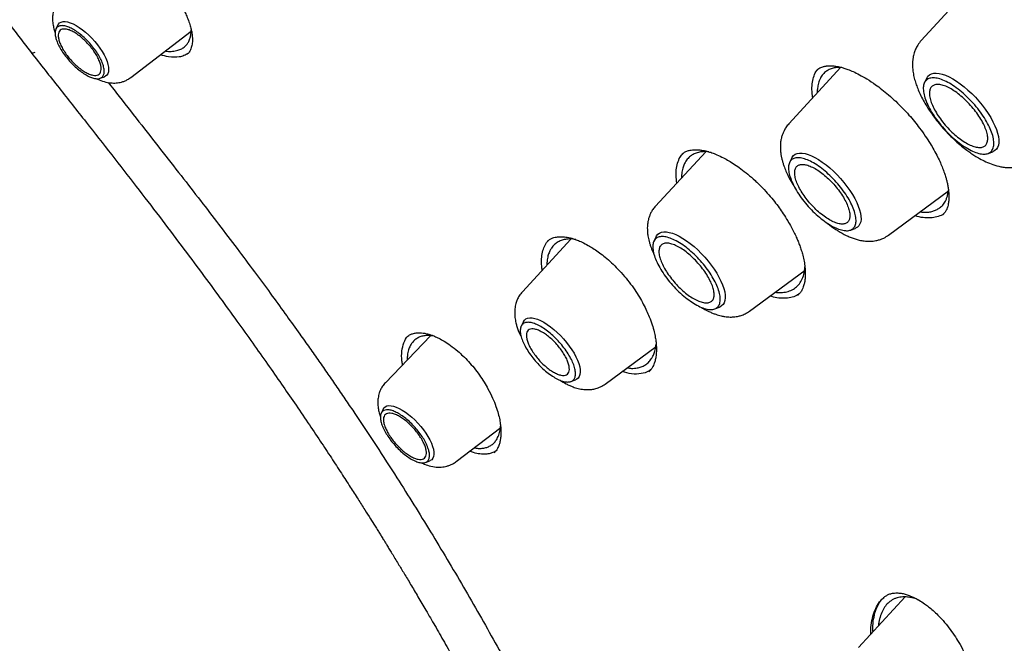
# Model space of a CAD drawing. Header units: millimetres. Extents: x 8 to 849, y 12 to 2010.
# Tile 20 of 113: x 628 to 651, y 755 to 770. Entities that reach past the tile are written whole.
import ezdxf

# ---------------------------------------------------------------- set-up
doc = ezdxf.new("R2010")
doc.units = ezdxf.units.MM

msp = doc.modelspace()

# ---------------------------------------------------------------- linework, layer by layer
at = {"color": 7, "linetype": 'Continuous', "lineweight": 30}
for p, q in [((650.246, 770.357), (649.085, 769.096)), ((628.494, 769.467), (628.447, 769.37)), ((630.234, 768.216), (631.673, 769.322)), ((647.17, 768.459), (645.925, 767.107)), ((629.501, 768.195), (629.603, 768.232)), ((649.217, 768.201), (649.163, 768.091)), ((643.944, 766.445), (642.747, 765.145)), ((650.678, 766.402), (650.794, 766.444)), ((646, 766.299), (645.947, 766.189)), ((648.306, 764.454), (649.736, 765.51)), ((649.598, 764.944), (649.595, 764.941)), ((647.397, 764.574), (647.511, 764.615)), ((640.726, 764.358), (639.572, 763.105)), ((642.763, 764.419), (642.709, 764.31)), ((644.993, 762.642), (646.316, 763.619)), ((646.144, 763.02), (646.141, 763.017)), ((644.159, 762.695), (644.273, 762.736)), ((639.595, 762.389), (639.543, 762.284)), ((637.378, 762.056), (636.305, 760.934)), ((641.549, 760.902), (642.766, 761.801)), ((640.73, 760.962), (640.839, 761.002)), ((636.253, 760.304), (636.205, 760.207)), ((637.992, 759.053), (639.055, 759.869)), ((637.26, 759.033), (637.361, 759.069)), ((648.699, 755.823), (647.586, 754.614))]:
    msp.add_line(p, q, dxfattribs=at)
at = {"color": 7, "linetype": 'Continuous', "lineweight": 30, "flags": 128}
for points in [[(628.494, 769.467), (628.506, 769.486), (628.534, 769.517), (628.571, 769.537), (628.616, 769.549), (628.668, 769.55), (628.726, 769.54), (628.79, 769.521), (628.858, 769.493), (628.93, 769.455)], [(628.93, 769.455), (629.004, 769.409), (629.08, 769.354), (629.155, 769.293), (629.23, 769.225), (629.302, 769.152), (629.372, 769.075), (629.437, 768.996), (629.496, 768.914), (629.55, 768.832), (629.596, 768.751), (629.635, 768.672), (629.666, 768.596), (629.688, 768.525), (629.7, 768.459), (629.704, 768.4), (629.698, 768.348), (629.683, 768.304), (629.659, 768.268), (629.626, 768.243), (629.603, 768.232)], [(649.217, 768.201), (649.217, 768.202), (649.246, 768.246), (649.283, 768.279), (649.329, 768.303), (649.383, 768.317), (649.444, 768.32), (649.512, 768.313), (649.586, 768.296), (649.666, 768.268), (649.749, 768.231), (649.837, 768.185), (649.926, 768.129), (650.017, 768.065), (650.109, 767.994), (650.2, 767.916), (650.29, 767.832), (650.377, 767.743), (650.461, 767.65), (650.54, 767.554), (650.614, 767.456), (650.682, 767.357), (650.743, 767.258), (650.797, 767.16), (650.843, 767.065), (650.88, 766.973), (650.908, 766.886), (650.927, 766.804), (650.937, 766.728), (650.937, 766.659), (650.927, 766.598), (650.908, 766.546), (650.88, 766.503), (650.842, 766.469), (650.796, 766.445), (650.794, 766.444)], [(646, 766.299), (646.009, 766.315), (646.04, 766.354), (646.079, 766.383), (646.127, 766.402), (646.182, 766.412), (646.245, 766.411), (646.314, 766.4), (646.389, 766.378), (646.468, 766.347), (646.551, 766.306), (646.637, 766.257), (646.726, 766.198), (646.815, 766.132), (646.904, 766.059), (646.992, 765.98), (647.078, 765.895), (647.161, 765.806), (647.24, 765.713), (647.314, 765.618), (647.382, 765.522), (647.444, 765.425), (647.499, 765.33), (647.546, 765.236), (647.585, 765.146), (647.614, 765.059), (647.635, 764.978), (647.647, 764.903), (647.649, 764.834), (647.641, 764.774), (647.624, 764.721), (647.598, 764.677), (647.563, 764.643), (647.519, 764.619), (647.511, 764.615)], [(642.763, 764.419), (642.771, 764.435), (642.802, 764.474), (642.841, 764.504), (642.889, 764.523), (642.944, 764.532), (643.007, 764.531), (643.076, 764.52), (643.151, 764.499), (643.23, 764.468), (643.313, 764.427), (643.4, 764.377), (643.488, 764.319), (643.577, 764.253), (643.666, 764.18), (643.754, 764.1), (643.84, 764.015), (643.923, 763.926), (644.002, 763.833), (644.076, 763.739), (644.145, 763.642), (644.207, 763.546), (644.261, 763.45), (644.308, 763.357), (644.347, 763.266), (644.377, 763.18), (644.397, 763.099), (644.409, 763.023), (644.411, 762.955), (644.403, 762.894), (644.386, 762.842), (644.36, 762.798), (644.325, 762.764), (644.281, 762.739), (644.273, 762.736)], [(639.595, 762.389), (639.595, 762.389), (639.62, 762.427), (639.654, 762.455), (639.697, 762.473), (639.746, 762.482), (639.803, 762.48), (639.866, 762.469), (639.935, 762.447), (640.008, 762.416), (640.084, 762.376), (640.163, 762.326), (640.243, 762.269), (640.323, 762.205), (640.402, 762.135), (640.48, 762.059), (640.554, 761.978), (640.625, 761.895), (640.691, 761.809), (640.751, 761.722), (640.804, 761.636), (640.85, 761.55), (640.888, 761.468), (640.918, 761.389), (640.939, 761.314), (640.95, 761.245), (640.953, 761.183), (640.946, 761.129), (640.929, 761.082), (640.904, 761.045), (640.87, 761.017), (640.839, 761.002)], [(636.253, 760.304), (636.27, 760.332), (636.301, 760.36), (636.34, 760.379), (636.387, 760.387), (636.44, 760.386), (636.5, 760.374), (636.565, 760.353), (636.634, 760.322), (636.707, 760.282), (636.781, 760.233), (636.857, 760.177), (636.933, 760.114), (637.007, 760.045), (637.079, 759.971), (637.147, 759.893), (637.211, 759.813), (637.269, 759.731), (637.321, 759.649), (637.365, 759.569), (637.402, 759.49), (637.43, 759.415), (637.45, 759.345), (637.46, 759.281), (637.462, 759.223), (637.453, 759.173), (637.436, 759.131), (637.41, 759.098), (637.375, 759.075), (637.361, 759.069)]]:
    msp.add_lwpolyline(points, dxfattribs=at)
at = {"color": 7, "linetype": 'Continuous', "lineweight": 30}
for points, knots in [([(616.139, 814.454), (616.148, 814.461), (616.236, 814.533), (616.411, 814.661), (616.663, 814.837), (616.924, 815.003), (617.192, 815.161), (617.467, 815.31), (617.749, 815.451), (618.039, 815.582), (618.335, 815.705), (618.639, 815.819), (618.949, 815.924), (619.266, 816.02), (619.59, 816.107), (619.921, 816.186), (620.259, 816.255), (620.603, 816.316), (620.953, 816.367), (621.31, 816.41), (621.674, 816.444), (622.043, 816.469), (622.419, 816.485), (622.802, 816.492), (623.19, 816.49), (623.584, 816.479), (623.985, 816.46), (624.391, 816.431), (624.803, 816.393), (625.221, 816.347), (625.644, 816.291), (626.073, 816.227), (626.507, 816.154), (626.947, 816.071), (627.392, 815.98), (627.842, 815.88), (628.297, 815.771), (628.758, 815.654), (629.223, 815.527), (629.692, 815.392), (630.167, 815.248), (630.646, 815.095), (631.13, 814.933), (631.617, 814.763), (632.109, 814.584), (632.606, 814.396), (633.106, 814.2), (633.61, 813.996), (634.118, 813.782), (634.629, 813.561), (635.144, 813.331), (635.663, 813.092), (636.185, 812.845), (636.71, 812.59), (637.238, 812.327), (637.769, 812.056), (638.303, 811.776), (638.839, 811.488), (639.378, 811.193), (639.92, 810.889), (640.464, 810.578), (641.01, 810.259), (641.559, 809.932), (642.109, 809.598), (642.661, 809.256), (643.215, 808.906), (643.771, 808.55), (644.328, 808.185), (644.886, 807.814), (645.446, 807.435), (646.007, 807.05), (646.569, 806.657), (647.131, 806.257), (647.695, 805.851), (648.259, 805.438), (648.823, 805.018), (649.388, 804.591), (649.953, 804.158), (650.518, 803.719), (651.083, 803.274), (651.648, 802.822), (652.213, 802.364), (652.778, 801.9), (653.341, 801.431), (653.905, 800.956), (654.467, 800.475), (655.029, 799.988), (655.589, 799.496), (656.148, 798.999), (656.707, 798.496), (657.263, 797.988), (657.818, 797.476), (658.372, 796.958), (658.924, 796.436), (659.474, 795.909), (660.022, 795.377), (660.567, 794.841), (661.111, 794.301), (661.652, 793.756), (662.191, 793.208), (662.727, 792.655), (663.26, 792.099), (663.791, 791.539), (664.318, 790.975), (664.843, 790.408), (665.364, 789.837), (665.882, 789.264), (666.396, 788.687), (666.907, 788.107), (667.414, 787.525), (667.918, 786.94), (668.418, 786.352), (668.913, 785.762), (669.405, 785.17), (669.892, 784.575), (670.375, 783.978), (670.854, 783.38), (671.328, 782.779), (671.798, 782.177), (672.262, 781.574), (672.722, 780.969), (673.177, 780.363), (673.627, 779.756), (674.072, 779.148), (674.512, 778.539), (674.946, 777.929), (675.375, 777.319), (675.798, 776.708), (676.216, 776.097), (676.628, 775.486), (677.034, 774.875), (677.434, 774.264), (677.828, 773.653), (678.216, 773.043), (678.598, 772.433), (678.974, 771.823), (679.344, 771.215), (679.707, 770.608), (680.064, 770.001), (680.414, 769.396), (680.757, 768.792), (681.094, 768.19), (681.424, 767.589), (681.747, 766.99), (682.063, 766.392), (682.372, 765.797), (682.674, 765.204), (682.969, 764.613), (683.257, 764.025), (683.537, 763.439), (683.811, 762.856), (684.076, 762.275), (684.335, 761.698), (684.586, 761.123), (684.829, 760.552), (685.065, 759.984), (685.293, 759.42), (685.513, 758.859), (685.726, 758.302), (685.931, 757.748), (686.128, 757.199), (686.317, 756.653), (686.498, 756.112), (686.671, 755.575), (686.837, 755.043), (686.994, 754.515), (687.143, 753.992), (687.284, 753.473), (687.417, 752.96), (687.542, 752.451), (687.659, 751.948), (687.768, 751.45), (687.868, 750.957), (687.96, 750.47), (688.044, 749.988), (688.12, 749.512), (688.187, 749.042), (688.246, 748.578), (688.297, 748.12), (688.34, 747.668), (688.374, 747.222), (688.4, 746.782), (688.418, 746.349), (688.428, 745.922), (688.429, 745.502), (688.422, 745.088), (688.406, 744.682), (688.383, 744.282), (688.351, 743.889), (688.311, 743.503), (688.263, 743.124), (688.207, 742.752), (688.142, 742.388), (688.07, 742.03), (687.989, 741.681), (687.9, 741.338), (687.803, 741.003), (687.698, 740.676), (687.584, 740.356), (687.463, 740.043), (687.334, 739.739), (687.196, 739.442), (687.051, 739.153), (686.897, 738.872), (686.736, 738.599), (686.567, 738.334), (686.389, 738.076), (686.204, 737.827), (686.011, 737.586), (685.809, 737.354), (685.657, 737.188), (685.57, 737.101), (685.555, 737.087)], [0, 0, 0, 0, 0.000549, 0.005418, 0.010285, 0.01515, 0.020012, 0.02487, 0.029723, 0.034572, 0.039416, 0.044255, 0.049089, 0.053919, 0.058743, 0.063563, 0.068378, 0.073189, 0.077997, 0.082801, 0.087602, 0.092401, 0.097197, 0.101991, 0.106783, 0.111573, 0.116363, 0.121151, 0.125938, 0.130724, 0.13551, 0.140296, 0.145081, 0.149866, 0.154651, 0.159436, 0.164221, 0.169007, 0.173792, 0.178578, 0.183364, 0.18815, 0.192937, 0.197724, 0.202511, 0.207299, 0.212087, 0.216876, 0.221665, 0.226454, 0.231244, 0.236034, 0.240824, 0.245615, 0.250407, 0.255198, 0.25999, 0.264783, 0.269575, 0.274368, 0.279162, 0.283956, 0.28875, 0.293544, 0.298339, 0.303133, 0.307929, 0.312724, 0.31752, 0.322316, 0.327112, 0.331908, 0.336705, 0.341501, 0.346298, 0.351095, 0.355893, 0.36069, 0.365488, 0.370286, 0.375084, 0.379882, 0.38468, 0.389479, 0.394277, 0.399076, 0.403874, 0.408673, 0.413472, 0.418271, 0.42307, 0.42787, 0.432669, 0.437468, 0.442268, 0.447067, 0.451867, 0.456666, 0.461466, 0.466266, 0.471065, 0.475865, 0.480665, 0.485465, 0.490265, 0.495064, 0.499864, 0.504664, 0.509464, 0.514264, 0.519064, 0.523863, 0.528663, 0.533463, 0.538263, 0.543062, 0.547862, 0.552662, 0.557461, 0.562261, 0.56706, 0.571859, 0.576659, 0.581458, 0.586257, 0.591056, 0.595855, 0.600654, 0.605453, 0.610251, 0.61505, 0.619848, 0.624647, 0.629445, 0.634243, 0.639041, 0.643838, 0.648636, 0.653433, 0.658231, 0.663028, 0.667824, 0.672621, 0.677417, 0.682213, 0.687009, 0.691805, 0.696601, 0.701396, 0.706191, 0.710985, 0.71578, 0.720574, 0.725368, 0.730161, 0.734954, 0.739747, 0.74454, 0.749332, 0.754123, 0.758915, 0.763706, 0.768496, 0.773287, 0.778076, 0.782866, 0.787655, 0.792443, 0.797231, 0.802019, 0.806807, 0.811593, 0.81638, 0.821166, 0.825952, 0.830738, 0.835523, 0.840308, 0.845092, 0.849877, 0.854662, 0.859446, 0.864231, 0.869015, 0.8738, 0.878586, 0.883372, 0.888158, 0.892946, 0.897734, 0.902524, 0.907315, 0.912109, 0.916904, 0.921702, 0.926502, 0.931306, 0.936113, 0.940924, 0.945738, 0.950557, 0.955381, 0.96021, 0.965043, 0.969881, 0.974725, 0.979573, 0.984427, 0.989284, 0.994145, 0.99901, 1, 1, 1, 1]), ([(613.809, 793.428), (613.884, 793.218), (614.077, 792.679), (614.415, 791.794), (614.739, 790.984), (614.989, 790.38), (615.15, 789.999), (615.303, 789.641), (615.447, 789.309), (615.582, 789.003), (615.707, 788.724), (615.821, 788.47), (615.919, 788.256), (616.001, 788.077), (616.067, 787.933), (616.124, 787.811), (616.175, 787.7), (616.231, 787.581), (616.3, 787.435), (616.384, 787.256), (616.494, 787.025), (616.627, 786.749), (616.777, 786.438), (616.932, 786.123), (617.09, 785.804), (617.334, 785.318), (617.672, 784.656), (618.023, 783.988), (618.294, 783.481), (618.481, 783.135), (618.677, 782.775), (618.895, 782.381), (619.136, 781.949), (619.402, 781.477), (619.69, 780.976), (619.998, 780.445), (620.329, 779.883), (620.676, 779.304), (621.038, 778.708), (621.416, 778.096), (621.816, 777.458), (622.239, 776.793), (622.686, 776.102), (623.158, 775.384), (623.656, 774.641), (624.179, 773.871), (624.73, 773.076), (625.304, 772.261), (625.903, 771.427), (626.526, 770.574), (627.178, 769.697), (627.627, 769.107), (627.855, 768.807)], [0, 0, 0, 0, 0.027597, 0.070962, 0.114548, 0.131652, 0.147858, 0.162935, 0.176884, 0.189704, 0.201396, 0.211959, 0.221394, 0.228208, 0.234251, 0.239303, 0.243378, 0.248071, 0.25411, 0.261496, 0.270227, 0.282754, 0.295561, 0.308486, 0.321529, 0.33469, 0.36811, 0.402269, 0.41589, 0.429631, 0.444021, 0.459406, 0.477138, 0.496032, 0.516085, 0.5373, 0.559675, 0.583211, 0.606464, 0.63075, 0.656067, 0.682416, 0.709796, 0.738209, 0.767653, 0.79813, 0.829637, 0.862174, 0.895131, 0.92908, 0.964033, 1, 1, 1, 1]), ([(628.546, 770.096), (628.522, 770.068), (628.477, 770.017), (628.431, 769.933), (628.402, 769.859), (628.383, 769.792), (628.372, 769.733), (628.366, 769.674), (628.364, 769.595), (628.373, 769.496), (628.396, 769.382), (628.419, 769.312), (628.431, 769.279)], [0, 0, 0, 0, 0.124254, 0.231059, 0.32043, 0.392695, 0.464509, 0.53125, 0.601513, 0.747057, 0.881103, 1, 1, 1, 1]), ([(631.391, 770.017), (631.418, 769.972), (631.469, 769.885), (631.531, 769.762), (631.586, 769.636), (631.631, 769.513), (631.664, 769.398), (631.684, 769.309), (631.694, 769.241), (631.7, 769.188), (631.703, 769.138), (631.703, 769.087), (631.699, 769.032), (631.69, 768.979), (631.676, 768.925), (631.654, 768.868), (631.623, 768.813), (631.592, 768.781), (631.575, 768.764)], [0, 0, 0, 0, 0.079032, 0.151656, 0.217932, 0.305497, 0.378979, 0.438514, 0.484264, 0.520461, 0.5555, 0.600804, 0.645413, 0.701437, 0.753576, 0.815802, 0.897493, 1, 1, 1, 1]), ([(631.056, 768.847), (631.069, 768.845), (631.131, 768.834), (631.233, 768.836), (631.352, 768.857), (631.447, 768.898), (631.52, 768.949), (631.574, 769.008), (631.618, 769.079), (631.65, 769.158), (631.667, 769.243), (631.674, 769.307), (631.674, 769.343), (631.673, 769.351)], [0, 0, 0, 0, 0.034814, 0.161864, 0.299996, 0.413685, 0.519089, 0.616182, 0.704942, 0.81027, 0.900716, 0.976244, 1, 1, 1, 1]), ([(649.085, 769.096), (649.056, 769.061), (649.004, 768.998), (648.952, 768.897), (648.919, 768.813), (648.902, 768.748), (648.892, 768.697), (648.886, 768.658), (648.881, 768.62), (648.878, 768.581), (648.877, 768.544), (648.877, 768.505), (648.878, 768.447), (648.887, 768.356), (648.909, 768.233), (648.944, 768.105), (648.989, 767.978), (649.043, 767.848), (649.113, 767.707), (649.19, 767.57), (649.276, 767.434), (649.37, 767.297), (649.483, 767.15), (649.613, 766.995), (649.754, 766.845), (649.901, 766.704), (650.038, 766.584), (650.161, 766.488), (650.265, 766.412), (650.367, 766.345), (650.488, 766.273), (650.632, 766.199), (650.801, 766.13), (650.956, 766.088), (651.081, 766.07), (651.167, 766.064), (651.231, 766.066), (651.284, 766.07), (651.334, 766.077), (651.4, 766.09), (651.482, 766.114), (651.576, 766.154), (651.636, 766.195), (651.669, 766.217)], [0, 0, 0, 0, 0.031485, 0.057014, 0.076634, 0.091772, 0.100828, 0.109535, 0.118744, 0.128506, 0.138434, 0.147928, 0.156987, 0.181013, 0.211805, 0.242287, 0.268296, 0.300176, 0.3323, 0.365689, 0.393874, 0.424973, 0.458995, 0.495952, 0.535161, 0.570938, 0.607696, 0.637731, 0.661102, 0.684279, 0.711643, 0.747171, 0.787529, 0.832565, 0.856792, 0.878209, 0.895236, 0.902818, 0.913888, 0.929082, 0.948469, 0.972103, 1, 1, 1, 1]), ([(627.854, 768.809), (628.077, 768.528), (628.514, 767.976), (629.156, 767.163), (629.768, 766.381), (630.352, 765.629), (630.906, 764.907), (631.43, 764.215), (631.911, 763.57), (632.352, 762.97), (632.755, 762.416), (633.133, 761.888), (633.488, 761.387), (633.819, 760.912), (634.14, 760.447), (634.448, 759.993), (634.742, 759.554), (635.009, 759.152), (635.247, 758.786), (635.46, 758.458), (635.645, 758.168), (635.806, 757.916), (635.94, 757.702), (636.044, 757.537), (636.12, 757.415), (636.175, 757.325), (636.219, 757.255), (636.257, 757.194), (636.295, 757.132), (636.343, 757.055), (636.399, 756.963), (636.464, 756.858), (636.535, 756.74), (636.632, 756.581), (636.757, 756.374), (636.914, 756.113), (637.087, 755.82), (637.28, 755.493), (637.49, 755.13), (637.715, 754.738), (637.948, 754.324), (638.186, 753.896), (638.427, 753.457), (638.67, 753.006), (638.989, 752.403), (639.385, 751.637), (639.854, 750.697), (640.327, 749.716), (640.802, 748.693), (641.275, 747.635), (641.744, 746.542), (642.207, 745.416), (642.667, 744.249), (643.053, 743.222), (643.367, 742.355), (643.608, 741.672), (643.835, 741.013), (644.047, 740.383), (644.244, 739.782), (644.428, 739.209), (644.605, 738.649), (644.773, 738.104), (644.933, 737.575), (645.079, 737.082), (645.212, 736.625), (645.33, 736.214), (645.433, 735.849), (645.523, 735.527), (645.604, 735.235), (645.676, 734.972), (645.731, 734.769), (645.772, 734.619), (645.799, 734.517), (645.823, 734.429), (645.843, 734.353), (645.864, 734.274), (645.889, 734.181), (645.923, 734.052), (645.967, 733.883), (646.023, 733.671), (646.086, 733.428), (646.155, 733.161), (646.227, 732.878), (646.317, 732.52), (646.427, 732.08), (646.556, 731.551), (646.689, 730.998), (646.825, 730.42), (646.963, 729.819), (647.106, 729.186), (647.242, 728.572), (647.369, 727.982), (647.486, 727.431), (647.598, 726.892), (647.702, 726.379), (647.798, 725.898), (647.886, 725.449), (647.965, 725.036), (648.036, 724.657), (648.1, 724.314), (648.156, 724.007), (648.202, 723.75), (648.239, 723.539), (648.269, 723.369), (648.296, 723.213), (648.321, 723.071), (648.344, 722.932), (648.368, 722.793), (648.394, 722.637), (648.424, 722.455), (648.46, 722.241), (648.499, 721.997), (648.542, 721.731), (648.585, 721.454), (648.628, 721.173), (648.671, 720.888), (648.714, 720.601), (648.755, 720.311), (648.797, 720.018), (648.836, 719.735), (648.87, 719.477), (648.899, 719.258), (648.922, 719.081), (648.939, 718.944), (648.953, 718.838), (648.964, 718.751), (648.974, 718.671), (648.984, 718.585), (648.997, 718.476), (649.015, 718.334), (649.036, 718.154), (649.061, 717.939), (649.09, 717.688), (649.122, 717.402), (649.156, 717.081), (649.193, 716.725), (649.232, 716.334), (649.273, 715.91), (649.315, 715.451), (649.358, 714.959), (649.401, 714.442), (649.443, 713.901), (649.484, 713.337), (649.524, 712.744), (649.562, 712.123), (649.6, 711.474), (649.637, 710.797), (649.673, 710.067), (649.71, 709.283), (649.745, 708.442), (649.78, 707.569), (649.815, 706.66), (649.838, 706.044), (649.849, 705.729)], [0, 0, 0, 0, 0.015119, 0.029646, 0.043581, 0.056924, 0.069674, 0.081832, 0.0934, 0.103483, 0.113069, 0.122156, 0.130744, 0.138833, 0.146425, 0.154449, 0.161832, 0.168574, 0.174674, 0.180132, 0.184948, 0.189122, 0.192653, 0.195543, 0.197288, 0.198672, 0.199955, 0.200738, 0.201724, 0.203007, 0.204523, 0.206243, 0.208166, 0.210292, 0.214043, 0.218297, 0.223053, 0.228312, 0.234195, 0.240595, 0.247278, 0.254117, 0.261112, 0.268265, 0.275574, 0.289725, 0.30443, 0.319689, 0.3355, 0.351865, 0.368476, 0.385621, 0.403301, 0.421517, 0.43214, 0.442477, 0.452371, 0.461826, 0.470842, 0.479419, 0.487558, 0.496006, 0.503924, 0.511313, 0.518169, 0.524491, 0.529762, 0.534591, 0.538979, 0.542924, 0.546426, 0.548153, 0.549678, 0.551003, 0.552127, 0.553148, 0.55453, 0.556329, 0.558956, 0.56215, 0.565895, 0.569941, 0.574195, 0.578655, 0.586083, 0.594023, 0.602479, 0.611037, 0.620077, 0.629601, 0.639609, 0.64781, 0.65629, 0.664511, 0.672215, 0.679547, 0.686345, 0.692609, 0.698339, 0.703534, 0.708195, 0.712322, 0.715217, 0.717776, 0.720008, 0.722279, 0.724218, 0.726293, 0.728565, 0.731273, 0.734513, 0.738232, 0.742354, 0.746559, 0.750814, 0.755119, 0.759474, 0.763879, 0.768333, 0.772801, 0.776782, 0.780121, 0.782818, 0.784872, 0.786402, 0.787655, 0.788867, 0.790069, 0.791638, 0.793866, 0.796655, 0.800004, 0.803913, 0.808383, 0.813414, 0.819005, 0.825157, 0.831869, 0.839142, 0.846976, 0.855371, 0.863959, 0.873063, 0.882686, 0.892825, 0.903482, 0.914655, 0.926346, 0.939808, 0.953901, 0.968629, 0.983993, 1, 1, 1, 1]), ([(627.857, 768.809), (627.86, 768.806), (627.867, 768.797), (627.895, 768.8), (627.932, 768.813), (627.948, 768.819)], [0, 0, 0, 0, 0.281473, 0.692661, 1, 1, 1, 1]), ([(631.595, 768.787), (631.565, 768.768), (631.503, 768.731), (631.355, 768.694), (631.169, 768.689), (631.005, 768.737), (630.937, 768.756)], [0, 0, 0, 0, 0.188937, 0.384799, 0.748296, 1, 1, 1, 1]), ([(646.5, 767.732), (646.497, 767.748), (646.48, 767.835), (646.477, 767.974), (646.491, 768.147), (646.539, 768.291), (646.587, 768.382), (646.626, 768.415), (646.63, 768.419)], [0, 0, 0, 0, 0.0533886, 0.2822052, 0.5109718, 0.7400833, 0.9693207, 1, 1, 1, 1]), ([(646.596, 768.394), (646.612, 768.407), (646.642, 768.431), (646.689, 768.455), (646.732, 768.47), (646.77, 768.48), (646.8, 768.486), (646.825, 768.49), (646.85, 768.493), (646.878, 768.495), (646.911, 768.495), (646.967, 768.494), (647.048, 768.486), (647.147, 768.467), (647.244, 768.44), (647.345, 768.405), (647.468, 768.354), (647.619, 768.28), (647.798, 768.177), (647.977, 768.059), (648.151, 767.929), (648.312, 767.798), (648.421, 767.698), (648.477, 767.646)], [0, 0, 0, 0, 0.057348, 0.106409, 0.147115, 0.179394, 0.205466, 0.222143, 0.239266, 0.258854, 0.280913, 0.305448, 0.365006, 0.422394, 0.464497, 0.510809, 0.567104, 0.633488, 0.710017, 0.796667, 0.860031, 0.927814, 1, 1, 1, 1]), ([(647.19, 768.454), (647.175, 768.454), (647.136, 768.456), (647.076, 768.452), (646.997, 768.44), (646.909, 768.414), (646.819, 768.365), (646.74, 768.293), (646.686, 768.214), (646.652, 768.139), (646.633, 768.079), (646.62, 768.02), (646.611, 767.964), (646.607, 767.911), (646.605, 767.873), (646.606, 767.852), (646.606, 767.847)], [0, 0, 0, 0, 0.040716, 0.10639, 0.175169, 0.284134, 0.400064, 0.522947, 0.652768, 0.722909, 0.787367, 0.846148, 0.899256, 0.946696, 0.988471, 1, 1, 1, 1]), ([(629.413, 768.188), (629.422, 768.184), (629.48, 768.153), (629.595, 768.113), (629.722, 768.087), (629.819, 768.082), (629.882, 768.083), (629.947, 768.091), (630.014, 768.106), (630.084, 768.129), (630.16, 768.164), (630.208, 768.198), (630.234, 768.216)], [0, 0, 0, 0, 0.03537, 0.224651, 0.422196, 0.491722, 0.563446, 0.64228, 0.714211, 0.79776, 0.893043, 1, 1, 1, 1]), ([(629.694, 768.098), (629.781, 767.985), (630.047, 767.644), (630.485, 767.084), (630.997, 766.43), (631.484, 765.807), (631.942, 765.215), (632.387, 764.636), (632.813, 764.072), (633.222, 763.525), (633.597, 763.016), (633.941, 762.543), (634.238, 762.13), (634.493, 761.77), (634.717, 761.452), (634.933, 761.141), (635.149, 760.828), (635.364, 760.513), (635.677, 760.05), (636.085, 759.435), (636.69, 758.497), (637.39, 757.374), (638.171, 756.063), (638.928, 754.733), (639.659, 753.388), (640.295, 752.159), (640.846, 751.05), (641.318, 750.065), (641.778, 749.074), (642.225, 748.08), (642.651, 747.098), (643.053, 746.142), (643.429, 745.218), (643.782, 744.322), (644.048, 743.627), (644.24, 743.116), (644.369, 742.768), (644.508, 742.388), (644.659, 741.973), (644.819, 741.522), (644.986, 741.047), (645.158, 740.547), (645.334, 740.024), (645.517, 739.47), (645.707, 738.884), (645.911, 738.241), (646.128, 737.537), (646.358, 736.77), (646.593, 735.963), (646.832, 735.116), (647.074, 734.229), (647.319, 733.301), (647.536, 732.455), (647.667, 731.917), (647.719, 731.703)], [0, 0, 0, 0, 0.010526, 0.031858, 0.052181, 0.071489, 0.089777, 0.107046, 0.124877, 0.141498, 0.156916, 0.171135, 0.18416, 0.194103, 0.203351, 0.212554, 0.221797, 0.231083, 0.240411, 0.262571, 0.284972, 0.321855, 0.359083, 0.39629, 0.433493, 0.470715, 0.497259, 0.523827, 0.550418, 0.577024, 0.603402, 0.628515, 0.652811, 0.676281, 0.69892, 0.707217, 0.716193, 0.726068, 0.736843, 0.748516, 0.761088, 0.773765, 0.78724, 0.801511, 0.816577, 0.832436, 0.851073, 0.870697, 0.891309, 0.91291, 0.935506, 0.959103, 0.983715, 1, 1, 1, 1]), ([(648.477, 767.646), (648.532, 767.592), (648.64, 767.487), (648.79, 767.324), (648.924, 767.165), (649.055, 766.998), (649.18, 766.825), (649.294, 766.649), (649.391, 766.483), (649.474, 766.328), (649.542, 766.183), (649.596, 766.054), (649.638, 765.937), (649.67, 765.837), (649.694, 765.746), (649.715, 765.658), (649.731, 765.563), (649.742, 765.466), (649.746, 765.378), (649.744, 765.306), (649.739, 765.247), (649.731, 765.192), (649.717, 765.131), (649.691, 765.06), (649.653, 764.993), (649.619, 764.958), (649.599, 764.938)], [0, 0, 0, 0, 0.05619, 0.10901, 0.1586, 0.205054, 0.262207, 0.313991, 0.360461, 0.409237, 0.452083, 0.491827, 0.528439, 0.561957, 0.588916, 0.619483, 0.653942, 0.692244, 0.729361, 0.760561, 0.785906, 0.810242, 0.843432, 0.885737, 0.937834, 1, 1, 1, 1]), ([(645.925, 767.107), (645.902, 767.08), (645.86, 767.029), (645.814, 766.95), (645.78, 766.874), (645.757, 766.806), (645.744, 766.749), (645.735, 766.703), (645.729, 766.652), (645.725, 766.594), (645.725, 766.53), (645.729, 766.456), (645.738, 766.38), (645.753, 766.301), (645.772, 766.225), (645.795, 766.149), (645.827, 766.057), (645.872, 765.946), (645.941, 765.806), (646.008, 765.684), (646.058, 765.609), (646.072, 765.588)], [0, 0, 0, 0, 0.065278, 0.12187, 0.169798, 0.218889, 0.254283, 0.282634, 0.316473, 0.356029, 0.399361, 0.438328, 0.497194, 0.543785, 0.591795, 0.641199, 0.689206, 0.767086, 0.856006, 0.959943, 1, 1, 1, 1]), ([(643.254, 765.696), (643.247, 765.757), (643.234, 765.885), (643.245, 766.057), (643.283, 766.213), (643.338, 766.334), (643.391, 766.39), (643.412, 766.412)], [0, 0, 0, 0, 0.1995874, 0.4164304, 0.6332486, 0.8504509, 1, 1, 1, 1]), ([(644.021, 766.442), (644.013, 766.443), (643.973, 766.448), (643.906, 766.447), (643.812, 766.438), (643.717, 766.414), (643.622, 766.37), (643.539, 766.305), (643.484, 766.24), (643.451, 766.184), (643.431, 766.145), (643.413, 766.1), (643.396, 766.049), (643.382, 765.99), (643.371, 765.923), (643.366, 765.865), (643.366, 765.828), (643.366, 765.817)], [0, 0, 0, 0, 0.020723, 0.098101, 0.17818, 0.282054, 0.390126, 0.502386, 0.618819, 0.658191, 0.701393, 0.748421, 0.799271, 0.853937, 0.912414, 0.974696, 1, 1, 1, 1]), ([(643.374, 766.385), (643.393, 766.4), (643.431, 766.43), (643.506, 766.464), (643.588, 766.484), (643.657, 766.492), (643.712, 766.493), (643.756, 766.492), (643.802, 766.488), (643.854, 766.481), (643.917, 766.47), (643.994, 766.451), (644.095, 766.42), (644.222, 766.371), (644.359, 766.305), (644.499, 766.227), (644.637, 766.141), (644.788, 766.035), (644.952, 765.907), (645.126, 765.756), (645.241, 765.64), (645.301, 765.58)], [0, 0, 0, 0, 0.074526, 0.143697, 0.204879, 0.253432, 0.283035, 0.307259, 0.333205, 0.361199, 0.39124, 0.431666, 0.477605, 0.534922, 0.60407, 0.656828, 0.714922, 0.778339, 0.84703, 0.92093, 1, 1, 1, 1]), ([(645.301, 765.58), (645.352, 765.525), (645.449, 765.421), (645.581, 765.261), (645.695, 765.11), (645.802, 764.956), (645.898, 764.803), (645.982, 764.656), (646.049, 764.527), (646.102, 764.414), (646.148, 764.308), (646.189, 764.202), (646.227, 764.091), (646.263, 763.965), (646.293, 763.829), (646.314, 763.688), (646.322, 763.557), (646.319, 763.459), (646.312, 763.391), (646.306, 763.348), (646.298, 763.308), (646.287, 763.265), (646.271, 763.213), (646.245, 763.151), (646.206, 763.082), (646.167, 763.042), (646.145, 763.021)], [0, 0, 0, 0, 0.0586, 0.112622, 0.162225, 0.207513, 0.261286, 0.307597, 0.34649, 0.383388, 0.415076, 0.449303, 0.48613, 0.52543, 0.576991, 0.629211, 0.681985, 0.732905, 0.755732, 0.776752, 0.795978, 0.816846, 0.847553, 0.888348, 0.939132, 1, 1, 1, 1]), ([(649.058, 765.008), (649.059, 765.008), (649.086, 765.004), (649.138, 765.001), (649.206, 765), (649.264, 765.005), (649.313, 765.013), (649.374, 765.028), (649.447, 765.055), (649.528, 765.103), (649.603, 765.172), (649.657, 765.251), (649.693, 765.331), (649.714, 765.401), (649.728, 765.466), (649.733, 765.51), (649.734, 765.527)], [0, 0, 0, 0, 0.0031594, 0.0702072, 0.1381143, 0.1920321, 0.2393891, 0.289892, 0.3858307, 0.4914221, 0.6066828, 0.7316312, 0.8074867, 0.8809931, 0.952147, 1, 1, 1, 1]), ([(642.747, 765.145), (642.725, 765.119), (642.684, 765.071), (642.64, 764.995), (642.607, 764.922), (642.585, 764.857), (642.571, 764.801), (642.563, 764.757), (642.557, 764.711), (642.552, 764.655), (642.552, 764.593), (642.555, 764.52), (642.564, 764.446), (642.578, 764.372), (642.595, 764.302), (642.616, 764.23), (642.646, 764.143), (642.676, 764.067), (642.702, 764.013), (642.71, 763.998)], [0, 0, 0, 0, 0.0817111, 0.1527181, 0.213043, 0.2751442, 0.3203399, 0.354777, 0.3960953, 0.4454185, 0.5013974, 0.5525594, 0.6278659, 0.6837097, 0.7419175, 0.8035934, 0.8639342, 0.9614807, 1, 1, 1, 1]), ([(649.623, 764.965), (649.622, 764.964), (649.587, 764.932), (649.495, 764.897), (649.348, 764.862), (649.177, 764.864), (649.038, 764.883), (648.953, 764.912), (648.935, 764.918)], [0, 0, 0, 0, 0.0074337, 0.2397574, 0.4721311, 0.7045977, 0.9373989, 1, 1, 1, 1]), ([(646.811, 764.764), (646.839, 764.741), (646.934, 764.663), (647.097, 764.554), (647.264, 764.461), (647.391, 764.405), (647.485, 764.37), (647.585, 764.34), (647.697, 764.317), (647.817, 764.306), (647.922, 764.31), (648.013, 764.323), (648.099, 764.345), (648.202, 764.385), (648.27, 764.429), (648.306, 764.454)], [0, 0, 0, 0, 0.057573, 0.197495, 0.329912, 0.392672, 0.454435, 0.517479, 0.591623, 0.673503, 0.751103, 0.79273, 0.847759, 0.916813, 1, 1, 1, 1]), ([(640.045, 763.619), (640.04, 763.65), (640.026, 763.747), (640.028, 763.892), (640.048, 764.052), (640.096, 764.189), (640.149, 764.286), (640.193, 764.326), (640.207, 764.338)], [0, 0, 0, 0, 0.099816, 0.303783, 0.50752, 0.711311, 0.915549, 1, 1, 1, 1]), ([(640.844, 764.348), (640.821, 764.352), (640.743, 764.366), (640.635, 764.361), (640.518, 764.337), (640.421, 764.295), (640.335, 764.233), (640.279, 764.168), (640.245, 764.113), (640.225, 764.076), (640.207, 764.033), (640.19, 763.984), (640.175, 763.929), (640.164, 763.866), (640.156, 763.802), (640.155, 763.757), (640.155, 763.738)], [0, 0, 0, 0, 0.055968, 0.187054, 0.289985, 0.396831, 0.507577, 0.622208, 0.659562, 0.70027, 0.744326, 0.791725, 0.842461, 0.896528, 0.953919, 1, 1, 1, 1]), ([(640.171, 764.313), (640.191, 764.328), (640.228, 764.358), (640.29, 764.385), (640.352, 764.403), (640.41, 764.413), (640.466, 764.417), (640.521, 764.417), (640.581, 764.412), (640.644, 764.403), (640.714, 764.388), (640.793, 764.367), (640.887, 764.334), (641.004, 764.283), (641.13, 764.218), (641.257, 764.141), (641.382, 764.057), (641.518, 763.954), (641.663, 763.83), (641.816, 763.685), (641.917, 763.574), (641.969, 763.516)], [0, 0, 0, 0, 0.0736381, 0.1347245, 0.1834448, 0.2250036, 0.261122, 0.2985464, 0.332601, 0.3686921, 0.4068136, 0.446959, 0.4916822, 0.5474326, 0.6146883, 0.6660034, 0.7225156, 0.7842145, 0.8510605, 0.9229991, 1, 1, 1, 1]), ([(641.969, 763.516), (642.02, 763.455), (642.119, 763.337), (642.25, 763.154), (642.362, 762.979), (642.457, 762.812), (642.534, 762.656), (642.606, 762.491), (642.668, 762.322), (642.715, 762.157), (642.744, 762.018), (642.763, 761.883), (642.771, 761.747), (642.766, 761.615), (642.752, 761.519), (642.736, 761.456), (642.724, 761.414), (642.707, 761.368), (642.683, 761.315), (642.645, 761.253), (642.61, 761.217), (642.59, 761.197)], [0, 0, 0, 0, 0.0708675, 0.1373622, 0.1996887, 0.2579797, 0.3123261, 0.3627941, 0.4313078, 0.4913147, 0.5426865, 0.5888012, 0.6511644, 0.7145744, 0.7724823, 0.7976119, 0.8202387, 0.848157, 0.8874946, 0.9381235, 1, 1, 1, 1]), ([(645.603, 763.093), (645.648, 763.088), (645.747, 763.079), (645.883, 763.099), (646.011, 763.146), (646.117, 763.22), (646.202, 763.319), (646.265, 763.444), (646.303, 763.57), (646.309, 763.661), (646.311, 763.697)], [0, 0, 0, 0, 0.110973, 0.248141, 0.383605, 0.516969, 0.648254, 0.781214, 0.914846, 1, 1, 1, 1]), ([(639.572, 763.105), (639.546, 763.072), (639.497, 763.014), (639.448, 762.918), (639.418, 762.834), (639.401, 762.76), (639.392, 762.696), (639.388, 762.635), (639.388, 762.566), (639.393, 762.496), (639.404, 762.424), (639.419, 762.353), (639.451, 762.239), (639.491, 762.125), (639.537, 762.041), (639.547, 762.023)], [0, 0, 0, 0, 0.1070468, 0.1943844, 0.2734283, 0.3319182, 0.3881764, 0.4433513, 0.4976929, 0.5770836, 0.6360957, 0.6925794, 0.7704161, 0.9489888, 1, 1, 1, 1]), ([(646.185, 763.065), (646.161, 763.047), (646.099, 763.002), (645.975, 762.962), (645.818, 762.943), (645.652, 762.953), (645.534, 762.985), (645.477, 763)], [0, 0, 0, 0, 0.1428887, 0.3631126, 0.5833709, 0.8037225, 1, 1, 1, 1]), ([(643.847, 762.73), (643.863, 762.72), (643.922, 762.683), (644.01, 762.638), (644.104, 762.596), (644.179, 762.567), (644.247, 762.545), (644.321, 762.526), (644.415, 762.508), (644.524, 762.498), (644.625, 762.503), (644.713, 762.516), (644.795, 762.538), (644.894, 762.577), (644.958, 762.619), (644.993, 762.642)], [0, 0, 0, 0, 0.041369, 0.154443, 0.230978, 0.298059, 0.354519, 0.412565, 0.48754, 0.592475, 0.689389, 0.742091, 0.811185, 0.897115, 1, 1, 1, 1]), ([(636.827, 762.033), (636.845, 762.047), (636.877, 762.072), (636.928, 762.095), (636.973, 762.11), (637.017, 762.119), (637.056, 762.123), (637.105, 762.126), (637.165, 762.124), (637.243, 762.113), (637.32, 762.096), (637.399, 762.072), (637.483, 762.04), (637.586, 761.992), (637.713, 761.921), (637.864, 761.821), (638.015, 761.702), (638.159, 761.572), (638.29, 761.439), (638.375, 761.338), (638.42, 761.286)], [0, 0, 0, 0, 0.069616, 0.126554, 0.170696, 0.204916, 0.236332, 0.265236, 0.315779, 0.364963, 0.416366, 0.45637, 0.500345, 0.555118, 0.621178, 0.698669, 0.787653, 0.85337, 0.924152, 1, 1, 1, 1]), ([(636.716, 761.364), (636.71, 761.393), (636.687, 761.512), (636.694, 761.693), (636.741, 761.892), (636.806, 762.02), (636.867, 762.062), (636.881, 762.072)], [0, 0, 0, 0, 0.092581, 0.368434, 0.643928, 0.920099, 1, 1, 1, 1]), ([(637.469, 762.044), (637.469, 762.044), (637.433, 762.053), (637.365, 762.059), (637.266, 762.059), (637.172, 762.043), (637.085, 762.009), (637.006, 761.958), (636.953, 761.902), (636.918, 761.851), (636.895, 761.812), (636.874, 761.767), (636.856, 761.715), (636.841, 761.655), (636.829, 761.583), (636.824, 761.523), (636.824, 761.485), (636.824, 761.477)], [0, 0, 0, 0, 0.001191, 0.091197, 0.184692, 0.281674, 0.382139, 0.486078, 0.593482, 0.636393, 0.683091, 0.73357, 0.787823, 0.845843, 0.907622, 0.981634, 1, 1, 1, 1]), ([(642.072, 761.289), (642.106, 761.284), (642.191, 761.271), (642.302, 761.281), (642.41, 761.31), (642.499, 761.353), (642.58, 761.416), (642.634, 761.48), (642.667, 761.534), (642.687, 761.57), (642.707, 761.613), (642.725, 761.662), (642.741, 761.719), (642.754, 761.783), (642.761, 761.828), (642.762, 761.854), (642.762, 761.854)], [0, 0, 0, 0, 0.0899298, 0.2207907, 0.3228558, 0.4288846, 0.5389127, 0.6529758, 0.6907031, 0.7323654, 0.7779692, 0.8275216, 0.8810303, 0.9385038, 0.999951, 1, 1, 1, 1]), ([(638.42, 761.286), (638.463, 761.23), (638.548, 761.121), (638.658, 760.954), (638.765, 760.771), (638.862, 760.575), (638.942, 760.376), (638.997, 760.202), (639.031, 760.054), (639.051, 759.929), (639.061, 759.81), (639.061, 759.696), (639.051, 759.591), (639.035, 759.514), (639.018, 759.455), (639.001, 759.408), (638.977, 759.359), (638.944, 759.307), (638.915, 759.278), (638.9, 759.263)], [0, 0, 0, 0, 0.072718, 0.141084, 0.205253, 0.293798, 0.373341, 0.444049, 0.506054, 0.559828, 0.609799, 0.672144, 0.729637, 0.783514, 0.81438, 0.848099, 0.890309, 0.940961, 1, 1, 1, 1]), ([(642.649, 761.263), (642.631, 761.246), (642.565, 761.184), (642.406, 761.143), (642.191, 761.132), (642.03, 761.18), (641.954, 761.202)], [0, 0, 0, 0, 0.115511, 0.422929, 0.730444, 1, 1, 1, 1]), ([(636.305, 760.934), (636.281, 760.906), (636.236, 760.854), (636.19, 760.77), (636.16, 760.697), (636.142, 760.63), (636.131, 760.57), (636.125, 760.512), (636.123, 760.432), (636.131, 760.333), (636.154, 760.22), (636.178, 760.15), (636.189, 760.117)], [0, 0, 0, 0, 0.124254, 0.231059, 0.32043, 0.392695, 0.464509, 0.53125, 0.601513, 0.747057, 0.881103, 1, 1, 1, 1]), ([(640.47, 760.993), (640.518, 760.963), (640.596, 760.914), (640.7, 760.866), (640.775, 760.835), (640.842, 760.813), (640.904, 760.795), (640.971, 760.781), (641.047, 760.77), (641.134, 760.767), (641.231, 760.773), (641.333, 760.794), (641.443, 760.834), (641.512, 760.879), (641.549, 760.902)], [0, 0, 0, 0, 0.137852, 0.22309, 0.297152, 0.35401, 0.413347, 0.46659, 0.531741, 0.615482, 0.692501, 0.782168, 0.884698, 1, 1, 1, 1]), ([(638.42, 759.382), (638.428, 759.38), (638.469, 759.371), (638.541, 759.366), (638.635, 759.37), (638.723, 759.39), (638.803, 759.425), (638.875, 759.476), (638.929, 759.535), (638.969, 759.595), (638.996, 759.651), (639.019, 759.711), (639.036, 759.774), (639.048, 759.835), (639.051, 759.878), (639.052, 759.897)], [0, 0, 0, 0, 0.0203364, 0.1161453, 0.2137969, 0.3133243, 0.4147602, 0.5181367, 0.6234854, 0.6917042, 0.7584872, 0.8238341, 0.8877446, 0.9502184, 1, 1, 1, 1]), ([(638.944, 759.311), (638.933, 759.303), (638.897, 759.278), (638.824, 759.25), (638.71, 759.226), (638.571, 759.228), (638.429, 759.257), (638.345, 759.287), (638.313, 759.299)], [0, 0, 0, 0, 0.076696, 0.234055, 0.402686, 0.665383, 0.869884, 1, 1, 1, 1]), ([(637.171, 759.026), (637.181, 759.021), (637.238, 758.99), (637.353, 758.95), (637.48, 758.924), (637.577, 758.919), (637.641, 758.921), (637.705, 758.928), (637.772, 758.943), (637.842, 758.966), (637.918, 759.001), (637.967, 759.035), (637.992, 759.053)], [0, 0, 0, 0, 0.03537, 0.224651, 0.422196, 0.491722, 0.563446, 0.64228, 0.714211, 0.79776, 0.893043, 1, 1, 1, 1]), ([(647.883, 754.936), (647.882, 754.969), (647.88, 755.085), (647.906, 755.262), (647.958, 755.463), (648.04, 755.633), (648.119, 755.749), (648.178, 755.794), (648.194, 755.806)], [0, 0, 0, 0, 0.085199, 0.295447, 0.505646, 0.715722, 0.925574, 1, 1, 1, 1]), ([(647.936, 754.993), (647.934, 755.022), (647.927, 755.131), (647.947, 755.298), (647.991, 755.492), (648.067, 755.654), (648.138, 755.762), (648.193, 755.804), (648.205, 755.813)], [0, 0, 0, 0, 0.078312, 0.292015, 0.506219, 0.720655, 0.934896, 1, 1, 1, 1]), ([(649.03, 755.747), (649.017, 755.753), (648.964, 755.777), (648.872, 755.803), (648.756, 755.825), (648.657, 755.827), (648.575, 755.818), (648.507, 755.802), (648.441, 755.777), (648.379, 755.744), (648.306, 755.691), (648.228, 755.61), (648.154, 755.489), (648.109, 755.37), (648.083, 755.265), (648.07, 755.196), (648.065, 755.15), (648.063, 755.132)], [0, 0, 0, 0, 0.024445, 0.10522, 0.186256, 0.267585, 0.321665, 0.37707, 0.433806, 0.491876, 0.551283, 0.653227, 0.758889, 0.868262, 0.916456, 0.967713, 1, 1, 1, 1]), ([(648.189, 755.808), (648.207, 755.823), (648.246, 755.855), (648.316, 755.889), (648.4, 755.915), (648.468, 755.919), (648.503, 755.92)], [0, 0, 0, 0, 0.224679, 0.465672, 0.723783, 1, 1, 1, 1]), ([(648.502, 755.92), (648.536, 755.918), (648.6, 755.915), (648.699, 755.893), (648.789, 755.864), (648.868, 755.831), (648.949, 755.793), (649.046, 755.74), (649.153, 755.671), (649.263, 755.589), (649.37, 755.5), (649.444, 755.429), (649.483, 755.392)], [0, 0, 0, 0, 0.124429, 0.234142, 0.32935, 0.410078, 0.477191, 0.572011, 0.690767, 0.783235, 0.886308, 1, 1, 1, 1]), ([(649.476, 755.397), (649.52, 755.352), (649.614, 755.256), (649.746, 755.092), (649.871, 754.919), (649.991, 754.728), (650.101, 754.525), (650.198, 754.314), (650.274, 754.119), (650.33, 753.943), (650.371, 753.787), (650.399, 753.651), (650.417, 753.536), (650.429, 753.437), (650.437, 753.35), (650.44, 753.274), (650.442, 753.209), (650.441, 753.146), (650.438, 753.075), (650.431, 752.99), (650.418, 752.896), (650.399, 752.806), (650.378, 752.731), (650.355, 752.667), (650.328, 752.603), (650.291, 752.531), (650.236, 752.449), (650.188, 752.401), (650.161, 752.375)], [0, 0, 0, 0, 0.050348, 0.107158, 0.160902, 0.211662, 0.274764, 0.332722, 0.385585, 0.433351, 0.475932, 0.513316, 0.545497, 0.573402, 0.598658, 0.6213, 0.641335, 0.658886, 0.680241, 0.708948, 0.744462, 0.778459, 0.808052, 0.833847, 0.860238, 0.896853, 0.943514, 1, 1, 1, 1])]:
    msp.add_open_spline(points, degree=3, knots=knots, dxfattribs=at)
for points in [[(629.579, 768.491), (629.587, 768.457), (629.602, 768.388), (629.597, 768.305), (629.571, 768.241), (629.523, 768.199), (629.456, 768.181), (629.372, 768.188), (629.273, 768.218), (629.165, 768.272), (629.051, 768.347), (628.936, 768.439), (628.823, 768.547), (628.718, 768.664), (628.624, 768.788), (628.545, 768.912), (628.484, 769.034), (628.444, 769.146), (628.425, 769.246), (628.429, 769.33), (628.455, 769.394), (628.503, 769.436), (628.57, 769.454), (628.655, 769.448), (628.753, 769.417), (628.861, 769.363), (628.975, 769.289), (629.091, 769.196), (629.203, 769.089), (629.308, 768.971), (629.402, 768.848), (629.481, 768.723), (629.543, 768.601), (629.567, 768.528), (629.579, 768.491)], [(629.145, 768.343), (629.113, 768.364), (629.047, 768.405), (628.945, 768.487), (628.847, 768.58), (628.755, 768.683), (628.673, 768.792), (628.604, 768.901), (628.551, 769.007), (628.515, 769.105), (628.499, 769.193), (628.502, 769.266), (628.525, 769.322), (628.567, 769.359), (628.626, 769.374), (628.7, 769.369), (628.785, 769.342), (628.88, 769.295), (628.98, 769.23), (629.081, 769.149), (629.179, 769.055), (629.271, 768.952), (629.353, 768.844), (629.422, 768.735), (629.476, 768.629), (629.511, 768.53), (629.528, 768.442), (629.524, 768.369), (629.501, 768.313), (629.46, 768.277), (629.401, 768.261), (629.327, 768.267), (629.241, 768.292), (629.177, 768.326), (629.145, 768.343)], [(650.79, 766.827), (650.801, 766.778), (650.823, 766.679), (650.816, 766.56), (650.778, 766.468), (650.71, 766.408), (650.613, 766.382), (650.492, 766.391), (650.351, 766.435), (650.195, 766.512), (650.031, 766.619), (649.865, 766.753), (649.704, 766.907), (649.552, 767.076), (649.417, 767.254), (649.304, 767.433), (649.216, 767.607), (649.158, 767.769), (649.131, 767.913), (649.137, 768.033), (649.174, 768.125), (649.243, 768.185), (649.34, 768.211), (649.461, 768.202), (649.602, 768.158), (649.758, 768.081), (649.922, 767.974), (650.088, 767.841), (650.249, 767.686), (650.4, 767.517), (650.535, 767.34), (650.648, 767.161), (650.738, 766.985), (650.772, 766.88), (650.79, 766.827)], [(650.156, 766.653), (650.111, 766.681), (650.022, 766.736), (649.884, 766.848), (649.751, 766.975), (649.626, 767.114), (649.515, 767.261), (649.421, 767.409), (649.349, 767.553), (649.3, 767.687), (649.278, 767.806), (649.283, 767.905), (649.314, 767.981), (649.371, 768.031), (649.451, 768.052), (649.551, 768.045), (649.667, 768.008), (649.796, 767.945), (649.931, 767.856), (650.068, 767.746), (650.202, 767.619), (650.327, 767.479), (650.438, 767.332), (650.532, 767.184), (650.604, 767.04), (650.652, 766.906), (650.675, 766.787), (650.67, 766.688), (650.639, 766.612), (650.582, 766.562), (650.502, 766.541), (650.402, 766.549), (650.286, 766.584), (650.199, 766.63), (650.156, 766.653)], [(647.503, 764.981), (647.514, 764.934), (647.535, 764.839), (647.528, 764.725), (647.492, 764.637), (647.427, 764.58), (647.334, 764.555), (647.218, 764.564), (647.083, 764.606), (646.934, 764.679), (646.778, 764.782), (646.619, 764.909), (646.464, 765.057), (646.32, 765.219), (646.19, 765.389), (646.082, 765.56), (645.998, 765.727), (645.942, 765.882), (645.917, 766.019), (645.922, 766.134), (645.958, 766.222), (646.024, 766.28), (646.116, 766.305), (646.232, 766.296), (646.367, 766.254), (646.516, 766.18), (646.673, 766.077), (646.831, 765.95), (646.986, 765.802), (647.131, 765.641), (647.26, 765.471), (647.368, 765.3), (647.453, 765.132), (647.486, 765.031), (647.503, 764.981)], [(646.895, 764.82), (646.936, 764.798), (647.018, 764.754), (647.128, 764.721), (647.223, 764.714), (647.299, 764.734), (647.353, 764.781), (647.382, 764.853), (647.387, 764.947), (647.366, 765.06), (647.32, 765.187), (647.251, 765.323), (647.163, 765.463), (647.057, 765.602), (646.939, 765.735), (646.812, 765.855), (646.682, 765.96), (646.554, 766.044), (646.432, 766.104), (646.322, 766.138), (646.227, 766.146), (646.151, 766.125), (646.097, 766.078), (646.068, 766.006), (646.064, 765.912), (646.085, 765.799), (646.13, 765.673), (646.199, 765.536), (646.288, 765.396), (646.393, 765.257), (646.512, 765.125), (646.638, 765.004), (646.768, 764.899), (646.853, 764.846), (646.895, 764.82)], [(644.265, 763.101), (644.276, 763.054), (644.297, 762.96), (644.29, 762.846), (644.255, 762.758), (644.189, 762.7), (644.096, 762.675), (643.98, 762.684), (643.845, 762.726), (643.697, 762.8), (643.54, 762.903), (643.381, 763.03), (643.226, 763.177), (643.082, 763.339), (642.953, 763.509), (642.844, 763.681), (642.76, 763.847), (642.705, 764.002), (642.679, 764.14), (642.684, 764.255), (642.72, 764.343), (642.786, 764.4), (642.878, 764.425), (642.994, 764.416), (643.129, 764.374), (643.278, 764.301), (643.435, 764.198), (643.594, 764.071), (643.748, 763.923), (643.893, 763.761), (644.022, 763.591), (644.13, 763.42), (644.216, 763.253), (644.249, 763.152), (644.265, 763.101)], [(643.657, 762.94), (643.615, 762.967), (643.531, 763.019), (643.4, 763.125), (643.274, 763.245), (643.155, 763.378), (643.05, 763.517), (642.961, 763.657), (642.893, 763.793), (642.847, 763.92), (642.826, 764.033), (642.83, 764.127), (642.86, 764.199), (642.913, 764.246), (642.989, 764.266), (643.084, 764.259), (643.195, 764.225), (643.316, 764.164), (643.444, 764.08), (643.574, 763.976), (643.701, 763.855), (643.819, 763.723), (643.925, 763.584), (644.014, 763.444), (644.082, 763.307), (644.128, 763.181), (644.149, 763.068), (644.145, 762.974), (644.115, 762.902), (644.061, 762.855), (643.986, 762.834), (643.891, 762.842), (643.78, 762.875), (643.698, 762.919), (643.657, 762.94)], [(640.817, 761.295), (640.825, 761.257), (640.843, 761.179), (640.837, 761.086), (640.808, 761.014), (640.754, 760.967), (640.678, 760.947), (640.584, 760.954), (640.473, 760.988), (640.351, 761.049), (640.223, 761.132), (640.093, 761.237), (639.967, 761.357), (639.848, 761.49), (639.743, 761.629), (639.654, 761.769), (639.586, 761.905), (639.54, 762.032), (639.519, 762.145), (639.523, 762.239), (639.553, 762.311), (639.606, 762.358), (639.682, 762.378), (639.777, 762.371), (639.887, 762.337), (640.009, 762.276), (640.137, 762.192), (640.267, 762.088), (640.394, 761.967), (640.512, 761.835), (640.618, 761.696), (640.706, 761.556), (640.776, 761.419), (640.803, 761.336), (640.817, 761.295)], [(640.313, 761.188), (640.28, 761.208), (640.214, 761.249), (640.113, 761.332), (640.014, 761.425), (639.922, 761.528), (639.84, 761.636), (639.771, 761.745), (639.718, 761.851), (639.682, 761.95), (639.666, 762.038), (639.669, 762.111), (639.692, 762.167), (639.734, 762.203), (639.793, 762.219), (639.867, 762.214), (639.953, 762.187), (640.047, 762.14), (640.147, 762.075), (640.248, 761.994), (640.346, 761.9), (640.438, 761.797), (640.521, 761.689), (640.59, 761.579), (640.643, 761.474), (640.678, 761.375), (640.695, 761.287), (640.692, 761.214), (640.668, 761.158), (640.627, 761.121), (640.568, 761.106), (640.494, 761.111), (640.408, 761.137), (640.345, 761.171), (640.313, 761.188)], [(637.337, 759.328), (637.345, 759.294), (637.361, 759.226), (637.356, 759.143), (637.33, 759.079), (637.282, 759.037), (637.214, 759.019), (637.13, 759.025), (637.032, 759.056), (636.924, 759.109), (636.81, 759.184), (636.694, 759.277), (636.582, 759.384), (636.477, 759.502), (636.383, 759.625), (636.304, 759.75), (636.243, 759.871), (636.202, 759.984), (636.184, 760.084), (636.187, 760.168), (636.214, 760.231), (636.261, 760.273), (636.329, 760.291), (636.413, 760.285), (636.511, 760.254), (636.619, 760.201), (636.733, 760.126), (636.849, 760.033), (636.961, 759.926), (637.067, 759.808), (637.161, 759.685), (637.239, 759.56), (637.301, 759.439), (637.325, 759.365), (637.337, 759.328)], [(636.904, 759.181), (636.871, 759.201), (636.805, 759.242), (636.704, 759.324), (636.606, 759.418), (636.513, 759.521), (636.431, 759.629), (636.362, 759.738), (636.309, 759.844), (636.273, 759.943), (636.257, 760.03), (636.26, 760.103), (636.283, 760.159), (636.325, 760.196), (636.384, 760.212), (636.458, 760.206), (636.544, 760.179), (636.638, 760.133), (636.738, 760.067), (636.839, 759.986), (636.938, 759.892), (637.03, 759.789), (637.112, 759.681), (637.181, 759.572), (637.234, 759.466), (637.27, 759.367), (637.286, 759.28), (637.283, 759.207), (637.26, 759.151), (637.218, 759.114), (637.159, 759.098), (637.085, 759.104), (637, 759.13), (636.936, 759.164), (636.904, 759.181)]]:
    msp.add_open_spline(points, degree=3, dxfattribs=at)

doc.saveas('drawing.dxf')
